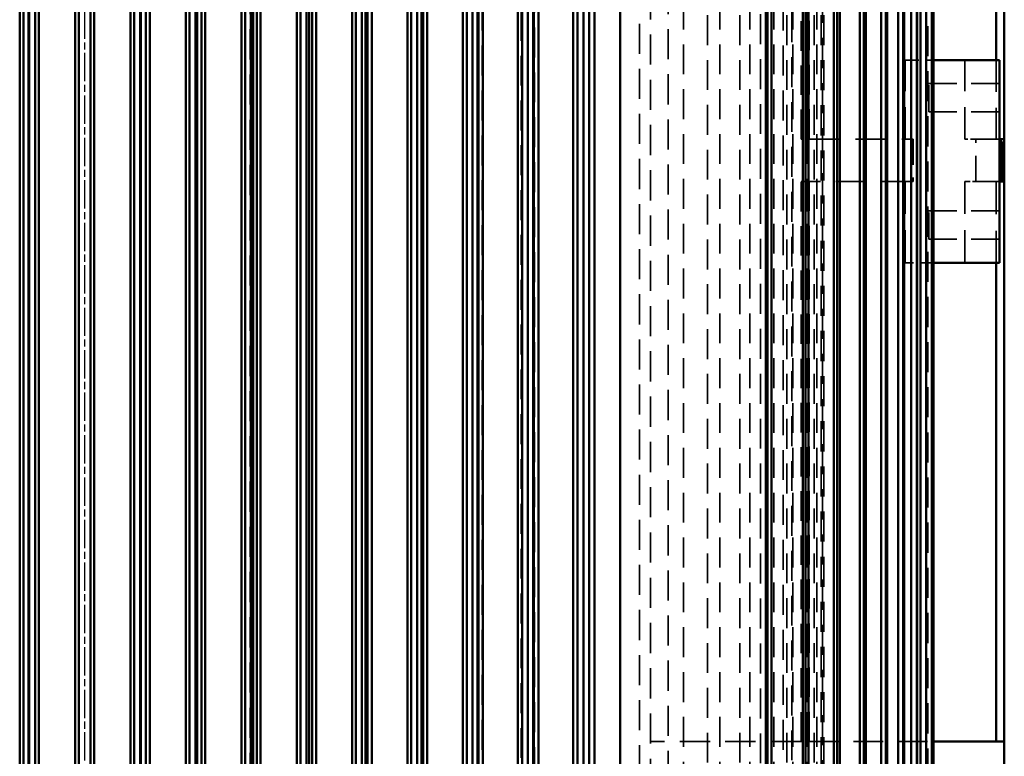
# Model space of a CAD drawing. Header units: millimetres. Extents: x -34725 to 178350, y -13707 to 126150.
# Tile 120 of 256: x 40118 to 40536, y 8474 to 8786. Entities that reach past the tile are written whole.
import ezdxf

# ---------------------------------------------------------------- set-up
doc = ezdxf.new("R2010")
doc.units = ezdxf.units.MM
doc.linetypes.add('AM_ISO08W050', pattern=[18, 12, -1.5, 3, -1.5])
doc.linetypes.add('DASHED', pattern=[0.75, 0.5, -0.25])
for name, color, linetype, lineweight in [('AM_0', 7, 'CONTINUOUS', 50), ('AM_7', 4, 'AM_ISO08W050', 25), ('P-AM_0', 7, 'CONTINUOUS', 50), ('Sichtbar (ISO)', 7, 'CONTINUOUS', 50), ('Verdeckt (ISO)', 7, 'DASHED', 35)]:
    doc.layers.add(name, color=color, linetype=linetype, lineweight=lineweight)

# ---------------------------------------------------------------- blocks, each defined once
blk = doc.blocks.new('A$C5cacc3fa')
at = {"layer": 'AM_7'}
blk.add_line((-1738.33, -2368.79), (191.62, -2368.79), dxfattribs=at)
at = {"layer": 'Sichtbar (ISO)'}
for p, q in [((-1262.33, -1978.79), (-1244.33, -1978.79)), ((-1244.33, -2008.79), (-1244.33, -1978.79)), ((-1244.33, -1978.79), (-1006.83, -1978.79)), ((-1006.83, -1978.79), (-988.83, -1978.79)), ((-1006.83, -1978.79), (-1006.83, -1979.79)), ((-988.83, -1980.79), (-988.83, -1978.79)), ((-988.83, -1978.79), (-751.33, -1978.79)), ((-1041.33, -1982.23), (-1244.33, -1982.23)), ((-955.33, -1980.79), (-1041.33, -1980.79)), ((-1041.33, -1980.79), (-1041.33, -2008.79)), ((-989.83, -1979.79), (-1006.83, -1979.79)), ((-1006.83, -1980.79), (-1006.83, -1979.79)), ((-989.83, -1980.79), (-989.83, -1979.79)), ((-955.33, -2008.79), (-955.33, -1980.79)), ((-751.33, -1982.23), (-955.33, -1982.23)), ((-1315.83, -2008.79), (-540.83, -2008.79)), ((-1315.83, -2009.56), (-540.83, -2009.56)), ((-540.83, -2009.58), (-1315.83, -2009.58)), ((-1315.83, -2011.87), (-540.83, -2011.87)), ((-540.83, -2011.96), (-1315.83, -2011.96)), ((-1359.5, -2014.37), (-497.16, -2014.37)), ((-1315.83, -2015.76), (-540.83, -2015.76)), ((-540.83, -2015.95), (-1315.83, -2015.95)), ((-1356.75, -2018.26), (-499.91, -2018.26)), ((-1353.71, -2023.78), (-502.95, -2023.78)), ((-1315.83, -2021.28), (-540.83, -2021.28)), ((-540.83, -2021.62), (-1315.83, -2021.62)), ((-1315.83, -2028.5), (-540.83, -2028.5)), ((-540.83, -2029.04), (-1315.83, -2029.04)), ((-1348.01, -2031), (-506.32, -2031)), ((-1315.83, -2037.55), (-540.83, -2037.55)), ((-1342.35, -2040.05), (-510.12, -2040.05)), ((-540.83, -2038.33), (-1315.83, -2038.33)), ((-1315.83, -2048.57), (-540.83, -2048.57)), ((-540.83, -2049.63), (-1315.83, -2049.63)), ((-1342.23, -2051.07), (-514.43, -2051.07)), ((-1315.83, -2061.78), (-540.83, -2061.78)), ((-1337.23, -2064.28), (-519.43, -2064.28)), ((-540.83, -2063.16), (-1315.83, -2063.16)), ((-1315.83, -2077.47), (-540.83, -2077.47)), ((-540.83, -2079.21), (-1315.83, -2079.21)), ((-1331.25, -2079.97), (-525.41, -2079.97)), ((-1318.33, -2141.74), (-538.33, -2141.74)), ((-538.33, -2152.61), (-1318.33, -2152.61)), ((-1331.25, -2154.79), (-525.41, -2154.79)), ((-1315.83, -2154.91), (-540.83, -2154.91)), ((-1315.83, -2157.29), (-540.83, -2157.29)), ((-1318.33, -2159.79), (-538.33, -2159.79)), ((-1318.33, -2161.67), (-538.33, -2161.67)), ((-1337.23, -2178.29), (-519.43, -2178.29)), ((-538.33, -2176.28), (-1318.33, -2176.28)), ((-1315.83, -2178.55), (-540.83, -2178.55)), ((-1375.85, -2183.29), (-480.81, -2183.29)), ((-1315.83, -2180.79), (-540.83, -2180.79)), ((-1443.33, -2185.07), (-416.33, -2185.07)), ((-416.33, -2199.9), (-1443.33, -2199.9)), ((-1342.23, -2201.79), (-514.43, -2201.79)), ((-1315.83, -2202.25), (-540.83, -2202.25)), ((-1315.83, -2204.29), (-540.83, -2204.29)), ((-1443.33, -2208.49), (-416.33, -2208.49)), ((-1375.02, -2206.79), (-481.64, -2206.79)), ((-416.33, -2223.5), (-1443.33, -2223.5)), ((-1346.54, -2225.29), (-510.12, -2225.29)), ((-1315.83, -2225.98), (-540.83, -2225.98)), ((-1315.83, -2227.79), (-540.83, -2227.79)), ((-1443.33, -2231.93), (-416.33, -2231.93)), ((-1374.01, -2230.29), (-482.65, -2230.29)), ((-416.33, -2247.07), (-1443.33, -2247.07)), ((-1350.33, -2248.79), (-506.32, -2248.79)), ((-1315.83, -2249.74), (-540.83, -2249.74)), ((-1372.82, -2253.79), (-483.84, -2253.79)), ((-1315.83, -2251.29), (-540.83, -2251.29)), ((-1443.33, -2255.39), (-416.33, -2255.39)), ((-416.33, -2270.63), (-1443.33, -2270.63)), ((-1353.71, -2272.29), (-502.95, -2272.29)), ((-1315.83, -2273.52), (-540.83, -2273.52)), ((-1315.83, -2274.79), (-540.83, -2274.79)), ((-1443.33, -2278.86), (-416.33, -2278.86)), ((-1371.45, -2277.29), (-485.21, -2277.29)), ((-416.33, -2294.17), (-1443.33, -2294.17)), ((-1356.75, -2295.79), (-499.91, -2295.79)), ((-1315.83, -2297.32), (-540.83, -2297.32)), ((-1315.83, -2298.29), (-540.83, -2298.29)), ((-1443.33, -2302.34), (-416.33, -2302.34)), ((-1369.92, -2300.79), (-486.74, -2300.79)), ((-416.33, -2317.7), (-1443.33, -2317.7)), ((-1359.5, -2319.29), (-497.16, -2319.29)), ((-1315.83, -2321.14), (-540.83, -2321.14)), ((-1368.22, -2324.29), (-488.44, -2324.29)), ((-1315.83, -2321.79), (-540.83, -2321.79)), ((-1443.33, -2325.83), (-416.33, -2325.83)), ((-448.33, -2341.23), (-1408.33, -2341.23)), ((-1362, -2342.79), (-494.66, -2342.79)), ((-1315.83, -2344.96), (-540.83, -2344.96)), ((-1315.83, -2345.29), (-540.83, -2345.29)), ((-1408.33, -2349.33), (-448.33, -2349.33)), ((-1366.34, -2347.79), (-490.32, -2347.79)), ((-448.33, -2364.74), (-1408.33, -2364.74)), ((-1364.27, -2366.29), (-492.39, -2366.29)), ((-1364.27, -2371.29), (-492.39, -2371.29)), ((-1408.33, -2372.84), (-448.33, -2372.84)), ((-448.33, -2388.25), (-1408.33, -2388.25)), ((-1366.34, -2389.79), (-490.32, -2389.79)), ((-1315.83, -2392.29), (-540.83, -2392.29)), ((-540.83, -2392.62), (-1315.83, -2392.62)), ((-1408.33, -2396.35), (-448.33, -2396.35)), ((-1362, -2394.79), (-494.66, -2394.79))]:
    blk.add_line(p, q, dxfattribs=at)
at = {"layer": 'Verdeckt (ISO)', "ltscale": 27.818094}
for p, q in [((-1006.83, -1982.23), (-1041.33, -1982.23)), ((-1041.33, -1995.55), (-1006.83, -1995.55)), ((-1041.33, -2020.79), (-1006.83, -2020.79))]:
    blk.add_line(p, q, dxfattribs=at)
at = {"layer": 'Verdeckt (ISO)', "ltscale": 24.189648}
for p, q in [((-1031.33, -1980.79), (-1031.33, -2010.79)), ((-1019.33, -1980.79), (-1019.33, -2010.79)), ((-977.33, -1980.79), (-977.33, -2010.79)), ((-965.33, -1980.79), (-965.33, -2010.79))]:
    blk.add_line(p, q, dxfattribs=at)
at = {"layer": 'Verdeckt (ISO)', "ltscale": 24.044741}
for p, q in [((-1006.83, -1980.79), (-1006.83, -1990.9)), ((-988.83, -1990.9), (-988.83, -1980.79))]:
    blk.add_line(p, q, dxfattribs=at)
at = {"layer": 'Verdeckt (ISO)', "ltscale": 0.952248}
for p, q in [((-1005.83, -1980.79), (-1005.83, -1979.79)), ((-1004.33, -1980.79), (-1004.33, -1979.79)), ((-1002.33, -1980.79), (-1002.33, -1979.79)), ((-1000.33, -1980.79), (-1000.33, -1979.79)), ((-998.83, -1980.79), (-998.83, -1979.79)), ((-997.83, -1980.79), (-997.83, -1979.79)), ((-996.33, -1980.79), (-996.33, -1979.79)), ((-994.33, -1980.79), (-994.33, -1979.79)), ((-992.33, -1980.79), (-992.33, -1979.79)), ((-990.83, -1980.79), (-990.83, -1979.79))]:
    blk.add_line(p, q, dxfattribs=at)
at = {"layer": 'Verdeckt (ISO)', "ltscale": 27.011772}
for p, q in [((-955.33, -1982.23), (-988.83, -1982.23)), ((-988.83, -1995.55), (-955.33, -1995.55)), ((-988.83, -2020.79), (-955.33, -2020.79))]:
    blk.add_line(p, q, dxfattribs=at)
at = {"layer": 'Verdeckt (ISO)', "ltscale": 21.770681}
for p, q in [((-1006.83, -1990.9), (-988.83, -1990.9)), ((-988.83, -2017.49), (-1006.83, -2017.49))]:
    blk.add_line(p, q, dxfattribs=at)
at = {"layer": 'Verdeckt (ISO)', "ltscale": 4.42466}
for p, q in [((-1006.83, -1995.55), (-1006.83, -1990.9)), ((-988.83, -1990.9), (-988.83, -1995.55))]:
    blk.add_line(p, q, dxfattribs=at)
at = {"layer": 'Verdeckt (ISO)', "ltscale": 25.523846}
blk.add_line((-1355.67, -2011.29), (-500.99, -2011.29), dxfattribs=at)
at = {"layer": 'Verdeckt (ISO)', "ltscale": 25.279751}
blk.add_line((-1325.45, -2012.06), (-531.21, -2012.06), dxfattribs=at)
at = {"layer": 'Verdeckt (ISO)', "ltscale": 25.071371}
blk.add_line((-1244.33, -2061.52), (-1244.33, -2008.79), dxfattribs=at)
at = {"layer": 'Verdeckt (ISO)', "ltscale": 11.42808}
for p, q in [((-1041.33, -2008.79), (-1041.33, -2020.79)), ((-955.33, -2020.79), (-955.33, -2008.79))]:
    blk.add_line(p, q, dxfattribs=at)
at = {"layer": 'Verdeckt (ISO)', "ltscale": 22.798204}
for p, q in [((-1031.33, -2010.79), (-1019.33, -2010.79)), ((-977.33, -2010.79), (-965.33, -2010.79))]:
    blk.add_line(p, q, dxfattribs=at)
at = {"layer": 'Verdeckt (ISO)', "ltscale": 26.165541}
for p, q in [((-1006.83, -2017.49), (-1006.83, -2061.52)), ((-988.83, -2061.52), (-988.83, -2017.49))]:
    blk.add_line(p, q, dxfattribs=at)
at = {"layer": 'Verdeckt (ISO)', "ltscale": 25.349762}
for p, q in [((-416.33, -2058.25), (-1443.33, -2058.25)), ((-1443.33, -2059.48), (-416.33, -2059.48)), ((-416.33, -2062.41), (-1443.33, -2062.41)), ((-1443.33, -2064.3), (-416.33, -2064.3)), ((-416.33, -2068.46), (-1443.33, -2068.46)), ((-1443.33, -2071.05), (-416.33, -2071.05)), ((-416.33, -2076.52), (-1443.33, -2076.52)), ((-1443.33, -2079.88), (-416.33, -2079.88)), ((-416.33, -2086.74), (-1443.33, -2086.74)), ((-1443.33, -2090.99), (-416.33, -2090.99)), ((-416.33, -2099.37), (-1443.33, -2099.37)), ((-1443.33, -2104.67), (-416.33, -2104.67)), ((-416.33, -2114.77), (-1443.33, -2114.77))]:
    blk.add_line(p, q, dxfattribs=at)
at = {"layer": 'Verdeckt (ISO)', "ltscale": 25.518749}
for p, q in [((-1408.33, -2055.32), (-448.33, -2055.32)), ((-448.33, -2055.89), (-1408.33, -2055.89)), ((-1408.33, -2056.5), (-448.33, -2056.5))]:
    blk.add_line(p, q, dxfattribs=at)
at = {"layer": 'Verdeckt (ISO)', "ltscale": 24.978439}
for p, q in [((-1006.83, -2061.52), (-1244.33, -2061.52)), ((-1006.83, -2061.91), (-1244.33, -2061.91)), ((-1244.33, -2062.43), (-1006.83, -2062.43)), ((-751.33, -2061.52), (-988.83, -2061.52)), ((-751.33, -2061.91), (-988.83, -2061.91)), ((-988.83, -2062.43), (-751.33, -2062.43)), ((-1244.33, -2064.96), (-1006.83, -2064.96)), ((-988.83, -2064.96), (-751.33, -2064.96))]:
    blk.add_line(p, q, dxfattribs=at)
at = {"layer": 'Verdeckt (ISO)', "ltscale": 3.809293}
for p, q in [((-1244.33, -2061.52), (-1244.33, -2064.96)), ((-1006.83, -2064.96), (-1006.83, -2061.52)), ((-988.83, -2061.52), (-988.83, -2064.96))]:
    blk.add_line(p, q, dxfattribs=at)
at = {"layer": 'Verdeckt (ISO)', "ltscale": 25.733358}
blk.add_line((-1244.33, -2064.96), (-1244.33, -2128.79), dxfattribs=at)
at = {"layer": 'Verdeckt (ISO)', "ltscale": 25.3717}
blk.add_line((-440.33, -2068.83), (-1436.75, -2068.83), dxfattribs=at)
at = {"layer": 'Verdeckt (ISO)', "ltscale": 25.411861}
for p, q in [((-1438.33, -2072.6), (-440.33, -2072.6)), ((-440.33, -2082.21), (-1438.33, -2082.21)), ((-1438.33, -2200.29), (-440.33, -2200.29))]:
    blk.add_line(p, q, dxfattribs=at)
at = {"layer": 'Verdeckt (ISO)', "ltscale": 25.497196}
for p, q in [((-1318.33, -2121.36), (-538.33, -2121.36)), ((-538.33, -2133.45), (-1318.33, -2133.45))]:
    blk.add_line(p, q, dxfattribs=at)
at = {"layer": 'Verdeckt (ISO)', "ltscale": 25.592646}
blk.add_line((-733.33, -2128.79), (-1262.33, -2128.79), dxfattribs=at)
at = {"layer": 'Verdeckt (ISO)', "ltscale": 25.434799}
blk.add_line((-1412.01, -2178.01), (-444.65, -2178.01), dxfattribs=at)
at = {"layer": 'Verdeckt (ISO)', "ltscale": 25.340425}
blk.add_line((-440.33, -2183.73), (-1435.52, -2183.73), dxfattribs=at)
at = {"layer": 'Verdeckt (ISO)', "ltscale": 25.567627}
blk.add_line((-1319.41, -2298.67), (-537.25, -2298.67), dxfattribs=at)
at = {"layer": 'Verdeckt (ISO)', "ltscale": 25.333752}
blk.add_line((-540.83, -2298.14), (-1315.83, -2298.14), dxfattribs=at)
at = {"layer": 'Verdeckt (ISO)', "ltscale": 25.537899}
blk.add_line((-479.64, -2319.24), (-1377.02, -2319.24), dxfattribs=at)
at = {"layer": 'Verdeckt (ISO)', "ltscale": 25.356094}
blk.add_line((-1384.31, -2324.34), (-472.35, -2324.34), dxfattribs=at)
at = {"layer": 'Verdeckt (ISO)', "ltscale": 25.444731}
for p, q in [((-454.98, -2342.66), (-1401.68, -2342.66)), ((-1401.68, -2394.92), (-454.98, -2394.92))]:
    blk.add_line(p, q, dxfattribs=at)
at = {"layer": 'Verdeckt (ISO)', "ltscale": 25.326363}
for p, q in [((-1404.71, -2347.92), (-451.95, -2347.92)), ((-451.95, -2389.66), (-1404.71, -2389.66))]:
    blk.add_line(p, q, dxfattribs=at)
at = {"layer": 'Verdeckt (ISO)', "ltscale": 25.318136}
for p, q in [((-446.87, -2366.13), (-1409.79, -2366.13)), ((-1409.79, -2371.45), (-446.87, -2371.45))]:
    blk.add_line(p, q, dxfattribs=at)
blk = doc.blocks.new('PP_DRIVE DETAIL TOP VIEW_klein_1')
at = {"layer": 'AM_0', "rotation": 179.9999999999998}
blk.add_blockref('A$C5cacc3fa', (-3251.33, -838.79), dxfattribs=at)

msp = doc.modelspace()

# ---------------------------------------------------------------- block references
at = {"layer": 'P-AM_0', "xscale": -1, "rotation": 90}
msp.add_blockref('PP_DRIVE DETAIL TOP VIEW_klein_1', (41675.64, 6473.188), dxfattribs=at)

doc.saveas('drawing.dxf')
